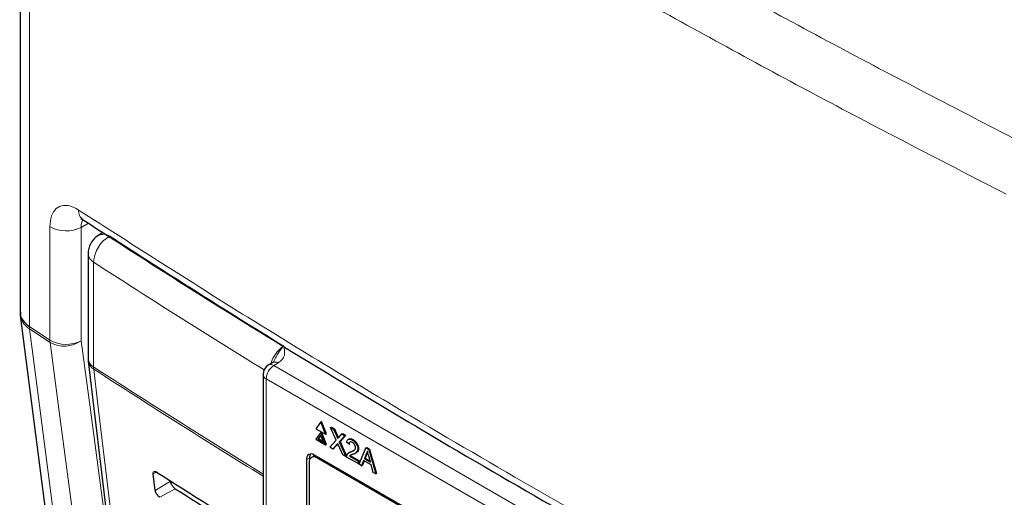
# Paper-space layout 'Blatt2' of a CAD drawing. Header units: millimetres. Extents: x 5 to 418, y 2 to 292.
# Tile 39 of 77: x 61 to 98, y 196 to 213. Entities that reach past the tile are written whole.
import ezdxf

# ---------------------------------------------------------------- set-up
doc = ezdxf.new("R2010")
doc.units = ezdxf.units.MM

psp = doc.layouts.new('Blatt2')

# ---------------------------------------------------------------- linework, layer by layer
at = {"color": 7, "linetype": 'Continuous', "lineweight": 25}
for p, q in [((61.12, 228.268), (61.12, 202.441)), ((64.188, 205.378), (64.008, 205.263)), ((63.639, 204.589), (63.639, 200.713)), ((61.132, 202.442), (61.14, 202.308)), ((63.645, 200.62), (66.195, 179.142)), ((70.466, 200.57), (70.305, 200.474)), ((70.11, 200.13), (70.11, 172.803)), ((72.244, 198.377), (72.064, 198.121)), ((72.244, 198.377), (72.272, 198.393)), ((72.423, 197.914), (72.244, 198.377)), ((72.452, 197.93), (72.272, 198.393)), ((72.61, 198.165), (72.639, 198.182)), ((72.817, 197.699), (72.61, 198.165)), ((72.61, 198.165), (72.721, 198.101)), ((72.639, 198.182), (72.749, 198.118)), ((72.064, 198.121), (72.423, 197.914)), ((72.244, 197.985), (72.064, 197.729)), ((72.244, 197.887), (72.137, 197.736)), ((72.25, 197.872), (72.166, 197.752)), ((72.244, 197.985), (72.272, 198.001)), ((72.423, 197.522), (72.244, 197.985)), ((72.35, 197.613), (72.244, 197.887)), ((72.452, 197.538), (72.272, 198.001)), ((72.423, 197.914), (72.452, 197.93)), ((72.721, 198.101), (72.749, 198.118)), ((72.721, 198.101), (72.834, 197.846)), ((72.749, 198.118), (72.863, 197.862)), ((72.911, 197.802), (73.024, 197.927)), ((73.136, 197.862), (72.929, 197.633)), ((73.164, 197.878), (72.957, 197.65)), ((73.024, 197.927), (73.052, 197.943)), ((73.024, 197.927), (73.136, 197.862)), ((73.052, 197.943), (73.164, 197.878)), ((73.136, 197.862), (73.164, 197.878)), ((72.064, 197.729), (72.423, 197.522)), ((72.137, 197.736), (72.166, 197.752)), ((72.137, 197.736), (72.35, 197.613)), ((72.166, 197.752), (72.333, 197.656)), ((72.423, 197.522), (72.452, 197.538)), ((72.577, 197.433), (72.817, 197.699)), ((72.689, 197.369), (72.577, 197.433)), ((72.843, 197.538), (72.689, 197.369)), ((72.871, 197.555), (72.717, 197.385)), ((72.878, 197.562), (72.871, 197.555)), ((73.059, 197.155), (72.9, 197.512)), ((72.929, 197.633), (72.957, 197.65)), ((72.929, 197.633), (73.169, 197.091)), ((72.957, 197.65), (73.197, 197.108)), ((73.29, 197.551), (73.207, 197.609)), ((73.289, 197.743), (73.258, 197.724)), ((73.29, 197.551), (73.319, 197.568)), ((73.415, 197.7), (73.444, 197.717)), ((73.918, 197.41), (73.947, 197.427)), ((73.947, 197.427), (74.05, 197.367)), ((71.985, 197.111), (71.901, 197.062)), ((86.283, 188.902), (72, 197.147)), ((72.689, 197.369), (72.717, 197.385)), ((73.169, 197.091), (73.059, 197.155)), ((73.169, 197.091), (73.197, 197.108)), ((73.624, 196.829), (73.199, 197.074)), ((73.316, 197.25), (73.285, 197.232)), ((73.306, 197.109), (73.334, 197.125)), ((73.306, 197.109), (73.624, 196.925)), ((73.353, 197.141), (73.334, 197.125)), ((73.334, 197.125), (73.652, 196.942)), ((73.357, 197.264), (73.386, 197.28)), ((73.386, 197.28), (73.48, 197.327)), ((73.52, 197.213), (73.552, 197.232)), ((73.616, 197.378), (73.644, 197.394)), ((73.66, 196.808), (73.918, 197.41)), ((73.926, 197.181), (73.859, 197.011)), ((73.954, 197.197), (73.887, 197.027)), ((73.918, 197.41), (74.022, 197.35)), ((73.926, 197.181), (73.954, 197.197)), ((74.081, 196.883), (74.018, 197.117)), ((74.022, 197.35), (74.05, 197.367)), ((74.022, 197.35), (74.28, 196.45)), ((74.05, 197.367), (74.308, 196.466)), ((71.717, 196.984), (71.717, 183.756)), ((71.818, 196.879), (71.818, 183.814)), ((71.832, 197.048), (71.832, 196.973)), ((86.243, 188.878), (72.101, 197.042)), ((73.624, 196.925), (73.652, 196.942)), ((73.624, 196.925), (73.624, 196.829)), ((73.624, 196.829), (73.652, 196.845)), ((73.652, 196.942), (73.652, 196.845)), ((73.757, 196.752), (73.66, 196.808)), ((73.831, 196.94), (73.757, 196.752)), ((73.757, 196.752), (73.786, 196.768)), ((73.849, 196.93), (73.786, 196.768)), ((74.109, 196.78), (73.831, 196.94)), ((73.859, 197.011), (73.887, 197.027)), ((73.859, 197.011), (74.081, 196.883)), ((73.887, 197.027), (74.071, 196.922)), ((74.183, 196.506), (74.109, 196.78)), ((66.124, 195.84), (66.05, 196.448)), ((74.28, 196.45), (74.183, 196.506)), ((74.28, 196.45), (74.308, 196.466))]:
    psp.add_line(p, q, dxfattribs=at)
at = {"color": 7, "linetype": 'Continuous', "lineweight": 18}
for p, q in [((61.467, 227.736), (61.467, 201.898)), ((62.225, 201.4), (62.225, 205.596)), ((63.657, 205.718), (63.381, 205.569)), ((63.381, 205.569), (63.381, 201.373)), ((63.842, 204.282), (63.842, 200.406)), ((61.467, 201.898), (62.225, 201.4)), ((61.467, 201.898), (61.467, 201.898)), ((61.473, 201.81), (61.472, 201.81)), ((62.231, 201.312), (61.473, 201.81)), ((70.671, 200.553), (70.51, 200.457)), ((70.51, 200.457), (88.339, 190.165)), ((88.056, 189.675), (70.227, 199.967)), ((70.227, 199.967), (70.227, 172.64)), ((72.834, 197.846), (72.863, 197.862)), ((72.843, 197.538), (72.871, 197.555)), ((72.101, 197.042), (72.141, 197.066)), ((71.832, 197.048), (71.717, 196.984)), ((66.17, 196.52), (66.05, 196.448)), ((66.686, 196.176), (66.124, 195.84)), ((66.861, 195.904), (66.288, 195.585))]:
    psp.add_line(p, q, dxfattribs=at)
at = {"color": 7, "linetype": 'Continuous', "lineweight": 25, "flags": 128}
for points in [[(61.128, 202.309), (61.648, 198.286), (63.903, 180.843)], [(70.477, 200.576), (70.468, 200.571), (70.466, 200.57)], [(72.033, 197.128), (72.028, 197.127), (71.985, 197.111)]]:
    psp.add_lwpolyline(points, dxfattribs=at)
at = {"color": 7, "linetype": 'Continuous', "lineweight": 18, "flags": 128}
for points in [[(61.473, 201.81), (61.739, 199.75), (62.825, 191.344), (63.537, 185.835), (63.545, 185.779), (64.245, 180.361)], [(65.095, 179.802), (64.939, 180.971), (64.298, 185.788), (63.261, 193.571), (62.571, 198.757), (62.231, 201.312)], [(63.381, 201.373), (63.721, 198.818), (64.812, 190.626), (64.998, 189.227)], [(63.848, 200.322), (63.99, 199.119), (64.562, 194.306), (66.397, 178.845)]]:
    psp.add_lwpolyline(points, dxfattribs=at)
at = {"color": 7, "linetype": 'Continuous', "lineweight": 18}
for centre, radius, start, end in [((63.701, 206.176), 0.414, 175.3018, 233.2173), ((62.828, 206.656), 1.219, 240.3614, 296.9756), ((65.013, 204.22), 1.173, 119.3062, 176.9738), ((64.206, 204.887), 0.425, 56.78, 117.8539), ((255.261, 500.12), 351.234, 237.09217, 238.3344), ((64.022, 204.622), 0.384, 184.8044, 242.0683), ((255, 499.677), 351.852, 237.0921, 238.30656), ((62.108, 201.896), 0.641, 179.8699, 187.7492), ((62.105, 201.893), 0.638, 179.5967, 187.4878), ((62.828, 202.459), 1.219, 240.3614, 296.9756), ((62.868, 201.398), 0.643, 179.8697, 187.7325), ((62.756, 202.267), 1.091, 241.1706, 304.9104), ((64.022, 200.746), 0.384, 184.8044, 242.0683), ((64.06, 200.685), 0.42, 188.9521, 239.663), ((254.987, 495.781), 351.827, 237.09208, 238.29968), ((64.491, 200.405), 0.649, 179.8815, 187.3103), ((70.841, 199.939), 0.615, 122.6055, 177.3945), ((70.394, 200.298), 0.197, 53.829, 116.8599), ((70.552, 200.378), 0.212, 55.8104, 110.7239), ((254.987, 495.689), 351.817, 237.09207, 238.2987), ((70.307, 200.148), 0.198, 185.0787, 246.2415)]:
    psp.add_arc(centre, radius, start, end, dxfattribs=at)
at = {"color": 7, "linetype": 'Continuous', "lineweight": 25}
for centre, radius, start, end in [((64.439, 204.589), 0.8, 122.6657, 180), ((64.439, 200.713), 0.8, 180, 186.7694), ((70.51, 200.13), 0.4, 120.8709, 180), ((71.889, 197.012), 0.175, 50.7967, 189.214), ((71.99, 196.907), 0.175, 50.7967, 189.214), ((72.073, 197.059), 0.241, 148.329, 182.5975)]:
    psp.add_arc(centre, radius, start, end, dxfattribs=at)
for centre, major_axis, ratio, start_param, end_param in [((363.013, 357.417), (400.469, 6.162), 0.587275, 3.868493, 3.883113), ((361.695, 344.282), (397.637, -5.907), 0.567125, 3.885601, 3.897695)]:
    psp.add_ellipse(centre, major_axis=major_axis, ratio=ratio, start_param=start_param, end_param=end_param, dxfattribs=at)
at = {"color": 7, "linetype": 'Continuous', "lineweight": 18}
for points, knots in [([(62.502, 229.401), (65.576, 227.412), (70.716, 224.085), (78.226, 219.588), (84.83, 215.804), (91.579, 212.108), (96.202, 209.725), (98.514, 208.532)], [0, 0, 0, 0, 0.271012, 0.453209, 0.635506, 0.817703, 1, 1, 1, 1]), ([(97.605, 206.794), (95.286, 207.989), (90.647, 210.381), (83.875, 214.09), (77.247, 217.887), (69.711, 222.4), (64.551, 225.739), (61.467, 227.736)], [0, 0, 0, 0, 0.182198, 0.364496, 0.546692, 0.728987, 1, 1, 1, 1]), ([(62.225, 205.596), (62.236, 205.735), (62.26, 206.014), (62.443, 206.286), (62.712, 206.405), (63.011, 206.367), (63.209, 206.255), (63.288, 206.21)], [0, 0, 0, 0, 0.214377, 0.428836, 0.643617, 0.858733, 1, 1, 1, 1]), ([(63.288, 206.21), (65.364, 204.881), (69.517, 202.223), (77.101, 197.648), (86.068, 192.5), (93.133, 188.794), (96.669, 186.94)], [0, 0, 0, 0, 0.1970476, 0.3942021, 0.6969067, 1, 1, 1, 1]), ([(63.445, 205.829), (63.43, 205.809), (63.387, 205.748), (63.383, 205.641), (63.381, 205.569)], [0, 0, 0, 0, 0.333578, 1, 1, 1, 1]), ([(61.472, 201.81), (61.377, 201.886), (61.198, 202.031), (61.156, 202.219), (61.136, 202.308)], [0, 0, 0, 0, 0.527862, 1, 1, 1, 1]), ([(70.398, 200.53), (70.413, 200.575), (70.455, 200.704), (70.581, 200.903), (70.734, 201.076), (70.836, 201.147), (70.877, 201.175)], [0, 0, 0, 0, 0.172263, 0.482953, 0.794087, 1, 1, 1, 1]), ([(70.504, 200.599), (70.533, 200.662), (70.611, 200.83), (70.737, 201.032), (70.839, 201.14), (70.876, 201.174), (70.877, 201.175)], [0, 0, 0, 0, 0.275597, 0.733887, 0.995268, 1, 1, 1, 1]), ([(70.877, 201.175), (70.877, 201.174), (70.896, 201.082), (70.925, 200.924), (70.864, 200.703), (70.733, 200.601), (70.671, 200.553)], [0, 0, 0, 0, 0.002736, 0.425621, 0.729567, 1, 1, 1, 1])]:
    psp.add_open_spline(points, degree=3, knots=knots, dxfattribs=at)
at = {"color": 7, "linetype": 'Continuous', "lineweight": 25}
for points, knots in [([(63.375, 205.887), (63.372, 205.888), (63.366, 205.891), (63.421, 205.861), (63.452, 205.844)], [0, 0, 0, 0, 0.412259, 1, 1, 1, 1]), ([(63.454, 205.847), (64.811, 204.974), (67.748, 203.082), (72.377, 200.227), (77.322, 197.273), (82.361, 194.368), (87.49, 191.514), (92.313, 188.914), (95.462, 187.289), (96.84, 186.578)], [0, 0, 0, 0, 0.129176, 0.279748, 0.430402, 0.581177, 0.731953, 0.88267, 1, 1, 1, 1]), ([(61.129, 202.44), (61.126, 202.428), (61.101, 202.323), (61.199, 202.122), (61.378, 201.973), (61.467, 201.898)], [0, 0, 0, 0, 0.06372, 0.531733, 1, 1, 1, 1]), ([(70.502, 200.6), (70.504, 200.599), (70.506, 200.597), (70.458, 200.564), (70.431, 200.552), (70.428, 200.551)], [0, 0, 0, 0, 0.642595, 0.959002, 1, 1, 1, 1]), ([(72.834, 197.846), (72.842, 197.829), (72.852, 197.805), (72.864, 197.774), (72.867, 197.761), (72.868, 197.755)], [0, 0, 0, 0, 0.561277, 0.781763, 1, 1, 1, 1]), ([(72.863, 197.862), (72.87, 197.845), (72.88, 197.821), (72.891, 197.795), (72.893, 197.785), (72.894, 197.783)], [0, 0, 0, 0, 0.646868, 0.900977, 1, 1, 1, 1]), ([(72.868, 197.755), (72.876, 197.763), (72.89, 197.779), (72.904, 197.795), (72.911, 197.802)], [0, 0, 0, 0, 0.56, 1, 1, 1, 1]), ([(72.873, 197.572), (72.868, 197.566), (72.857, 197.555), (72.847, 197.543), (72.843, 197.538)], [0, 0, 0, 0, 0.560002, 1, 1, 1, 1]), ([(72.9, 197.512), (72.895, 197.523), (72.886, 197.543), (72.877, 197.563), (72.873, 197.572)], [0, 0, 0, 0, 0.56, 1, 1, 1, 1]), ([(73.207, 197.609), (73.212, 197.64), (73.221, 197.7), (73.277, 197.742), (73.347, 197.736), (73.393, 197.712), (73.415, 197.7)], [0, 0, 0, 0, 0.280235, 0.558893, 0.779132, 1, 1, 1, 1]), ([(73.414, 197.615), (73.396, 197.624), (73.36, 197.641), (73.317, 197.633), (73.293, 197.598), (73.291, 197.567), (73.29, 197.551)], [0, 0, 0, 0, 0.2804101, 0.559489, 0.7793747, 1, 1, 1, 1]), ([(73.293, 197.736), (73.3, 197.742), (73.32, 197.761), (73.376, 197.75), (73.421, 197.728), (73.444, 197.717)], [0, 0, 0, 0, 0.185653, 0.592247, 1, 1, 1, 1]), ([(73.357, 197.264), (73.399, 197.281), (73.457, 197.305), (73.521, 197.357), (73.528, 197.402), (73.532, 197.425)], [0, 0, 0, 0, 0.5613127, 0.7813859, 1, 1, 1, 1]), ([(73.532, 197.425), (73.53, 197.445), (73.526, 197.486), (73.492, 197.546), (73.453, 197.59), (73.427, 197.606), (73.414, 197.615)], [0, 0, 0, 0, 0.27908, 0.558612, 0.779043, 1, 1, 1, 1]), ([(73.415, 197.7), (73.444, 197.682), (73.5, 197.645), (73.568, 197.553), (73.61, 197.458), (73.614, 197.404), (73.616, 197.378)], [0, 0, 0, 0, 0.280482, 0.559644, 0.779749, 1, 1, 1, 1]), ([(73.444, 197.717), (73.472, 197.698), (73.529, 197.661), (73.597, 197.57), (73.638, 197.474), (73.642, 197.421), (73.644, 197.394)], [0, 0, 0, 0, 0.280482, 0.559644, 0.779749, 1, 1, 1, 1]), ([(73.199, 197.074), (73.199, 197.087), (73.199, 197.11), (73.205, 197.128), (73.207, 197.136)], [0, 0, 0, 0, 0.5599563, 1, 1, 1, 1]), ([(73.207, 197.136), (73.218, 197.159), (73.237, 197.197), (73.278, 197.229), (73.316, 197.249), (73.344, 197.259), (73.357, 197.264)], [0, 0, 0, 0, 0.339411, 0.559525, 0.779752, 1, 1, 1, 1]), ([(73.435, 197.174), (73.42, 197.168), (73.394, 197.158), (73.359, 197.144), (73.329, 197.131), (73.314, 197.116), (73.306, 197.109)], [0, 0, 0, 0, 0.340038, 0.560063, 0.78009, 1, 1, 1, 1]), ([(73.317, 197.249), (73.326, 197.255), (73.348, 197.267), (73.372, 197.275), (73.386, 197.28)], [0, 0, 0, 0, 0.421829, 1, 1, 1, 1]), ([(73.616, 197.378), (73.611, 197.344), (73.602, 197.277), (73.533, 197.214), (73.472, 197.189), (73.435, 197.174)], [0, 0, 0, 0, 0.278741, 0.558834, 1, 1, 1, 1]), ([(73.644, 197.394), (73.639, 197.361), (73.63, 197.295), (73.587, 197.251), (73.558, 197.237), (73.551, 197.234)], [0, 0, 0, 0, 0.43566, 0.873431, 1, 1, 1, 1]), ([(73.97, 197.294), (73.964, 197.27), (73.953, 197.229), (73.934, 197.195), (73.926, 197.181)], [0, 0, 0, 0, 0.559915, 1, 1, 1, 1]), ([(73.981, 197.254), (73.98, 197.25), (73.973, 197.229), (73.963, 197.211), (73.954, 197.197)], [0, 0, 0, 0, 0.174052, 1, 1, 1, 1]), ([(74.018, 197.117), (74.009, 197.15), (73.993, 197.209), (73.977, 197.268), (73.97, 197.294)], [0, 0, 0, 0, 0.560002, 1, 1, 1, 1]), ([(66.05, 196.448), (66.049, 196.455), (66.047, 196.48), (66.054, 196.515), (66.078, 196.541), (66.115, 196.545), (66.149, 196.533), (66.169, 196.521), (66.172, 196.519)], [0, 0, 0, 0, 0.0850535, 0.3019905, 0.5196115, 0.7367694, 0.9522337, 1, 1, 1, 1]), ([(66.861, 195.904), (66.854, 195.909), (66.83, 195.925), (66.788, 195.966), (66.742, 196.028), (66.707, 196.095), (66.691, 196.145), (66.687, 196.17), (66.686, 196.176)], [0, 0, 0, 0, 0.090146, 0.302268, 0.513764, 0.725705, 0.93926, 1, 1, 1, 1]), ([(66.288, 195.585), (66.282, 195.589), (66.26, 195.604), (66.221, 195.641), (66.178, 195.699), (66.144, 195.762), (66.129, 195.809), (66.125, 195.834), (66.124, 195.84)], [0, 0, 0, 0, 0.0819832, 0.2941466, 0.5056511, 0.7175519, 0.931033, 1, 1, 1, 1])]:
    psp.add_open_spline(points, degree=3, knots=knots, dxfattribs=at)

doc.saveas('drawing.dxf')
